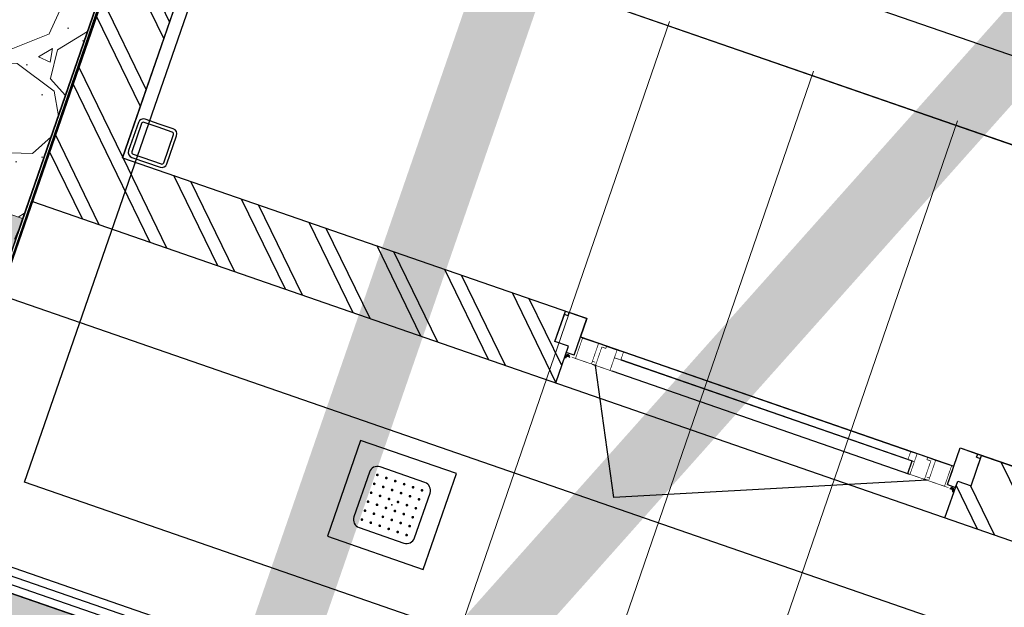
# Model space of a CAD drawing. Header units: metres. Extents: x 128615 to 129083, y 455669 to 456034.
# Tile 85 of 158: x 128797.03 to 128799.94, y 455851.57 to 455853.3. Entities that reach past the tile are written whole.
import ezdxf
from ezdxf.lldxf.tags import DXFTag

# ---------------------------------------------------------------- set-up
doc = ezdxf.new("R2010")
doc.units = ezdxf.units.M
doc.linetypes.add('DASHED', pattern=[19.049999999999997, 12.7, -6.35])
doc.linetypes.add('RI-AWZI_PROCESLEIDING', pattern=[18.450000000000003, 6, -1.8, 1.75, -1.8, 1.75, -1.8, 1.75, -1.8])
for name, color, linetype, lineweight in [('B-CO-BC-BETONVORM-G', 50, 'Continuous', 18), ('B-XX-RI-AWZI_PROCESLEIDING-G', 30, 'RI-AWZI_PROCESLEIDING', 18), ('B-XX-VH-BESTRATING-V', 1, 'Continuous', 18), ('B-XX-VH-BETONPLAAT-V', 1, 'Continuous', 18), ('B-XX-VH-VERHARDING-V', 1, 'Continuous', 18)]:
    doc.layers.add(name, color=color, linetype=linetype, lineweight=lineweight)
for name, color, linetype in [('B-XX-GR-KRUIDEN-G', 98, 'Continuous'), ('B-XX-KL-ELEKTRA-G_HDSR', 190, 'HDSR_Elektra'), ('B-XX-OG-BEBOUWING-G', 1, 'Continuous'), ('ZU_N_D_EB00--F-METSELWERK~-_-----', 7, 'Continuous')]:
    doc.layers.add(name, color=color, linetype=linetype)
doc.styles.get("Standard").update_dxf_attribs({"font": 'arial.ttf'})
tags = doc.linetypes.add('HDSR_Elektra', pattern='A,25,-2,["E",Standard,S=1.5,R=0,X=0,Y=-0.75],-4', length=31).pattern_tags.tags
tags[6] = DXFTag(74, 10)

# ---------------------------------------------------------------- blocks, each defined once
blk = doc.blocks.new('A$C4EE30D3E')
at = {"layer": 'ZU_N_D_EB00--F-METSELWERK~-_-----'}
h = blk.add_hatch(dxfattribs=at)
h.set_pattern_fill('10300013,O', color=256, scale=75000, angle=360)
h.set_pattern_definition([(135, (819.9998546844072, -7044.293678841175), (-106.0660171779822, -106.0660171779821), []), (135, (766.9673546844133, -7044.293678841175), (-106.0660171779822, -106.0660171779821), [])])
h.paths.add_polyline_path([(209.999854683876, -5839.293678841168), (139.9998546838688, -5839.293678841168), (139.9998546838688, -5619.293678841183), (-0.0001453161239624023, -5619.293678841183), (-0.0001453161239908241, -8469.293678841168), (1639.999854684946, -8469.293678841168), (1639.999854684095, -8354.29367884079), (1597.999854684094, -8354.29367884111), (1597.999854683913, -8259.293678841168), (209.999854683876, -8259.293678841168)])
h = blk.add_hatch(dxfattribs=at)
h.set_pattern_fill('10300013,O', color=256, scale=75000, angle=360)
h.set_pattern_definition([(135, (3624.999854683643, -7044.293678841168), (-106.0660171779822, -106.0660171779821), []), (135, (3571.967354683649, -7044.293678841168), (-106.0660171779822, -106.0660171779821), [])])
h.paths.add_polyline_path([(4389.999854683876, -5619.293678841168), (4269.999854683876, -5619.293678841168), (4269.999854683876, -5839.293678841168), (4179.999854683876, -5839.293678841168), (4179.999854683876, -8259.293678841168), (2901.999854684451, -8259.293678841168), (2901.999854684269, -8354.29367884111), (2859.999854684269, -8354.29367884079), (2859.999854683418, -8469.293678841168), (4389.999854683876, -8469.293678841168)])
for p, q in [((-0.0001453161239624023, -8469.293678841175), (-0.0001453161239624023, -5619.293678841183)), ((209.999854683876, -8259.293678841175), (209.999854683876, -5839.293678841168)), ((249.999854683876, -7111.640278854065), (4139.999854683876, -7111.640278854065)), ((-0.0001453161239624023, -7361.640278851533), (-0.0001453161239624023, -9511.295225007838)), ((249.9998547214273, -9261.295225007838), (249.9998546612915, -7361.640278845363)), ((4139.999854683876, -7361.640278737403), (249.9998546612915, -7361.640278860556)), ((209.999854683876, -8259.293678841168), (1664.999854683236, -8259.293678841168)), ((1597.999854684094, -8354.29367884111), (1597.999854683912, -8259.293678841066)), ((1609.999854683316, -8269.293678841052), (1597.999854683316, -8269.29367884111)), ((1597.999854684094, -8354.29367884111), (1597.999854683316, -8269.29367884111)), ((1664.999854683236, -8259.293678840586), (1609.999854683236, -8259.293678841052)), ((1609.999854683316, -8269.293678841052), (1609.999854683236, -8259.293678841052)), ((1664.999854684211, -8374.293678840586), (1664.999854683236, -8259.293678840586)), ((2834.999854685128, -8259.293678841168), (4179.999854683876, -8259.293678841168)), ((2834.999854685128, -8259.293678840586), (2889.999854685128, -8259.293678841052)), ((2834.999854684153, -8374.293678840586), (2834.999854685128, -8259.293678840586)), ((2889.999854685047, -8269.293678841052), (2889.999854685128, -8259.293678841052)), ((2889.999854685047, -8269.293678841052), (2901.999854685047, -8269.29367884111)), ((2901.999854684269, -8354.29367884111), (2901.999854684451, -8259.293678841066)), ((2901.999854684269, -8354.29367884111), (2901.999854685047, -8269.29367884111)), ((1664.999854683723, -8316.820662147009), (2834.99985468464, -8316.820662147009)), ((1724.097308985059, -8316.820662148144), (1736.36602673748, -8316.820662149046)), ((2775.902400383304, -8316.820662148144), (2763.633682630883, -8316.820662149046)), ((2834.999854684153, -8374.293678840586), (2834.999854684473, -8327.005339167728)), ((1639.999854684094, -8354.29367884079), (1597.999854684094, -8354.29367884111)), ((1639.999854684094, -8354.29367884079), (1597.999854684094, -8354.29367884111)), ((1639.999854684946, -8469.29367883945), (1639.999854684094, -8354.29367884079)), ((2700.018102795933, -8342.120140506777), (1799.981606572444, -8342.120140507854)), ((1799.981606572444, -8342.120140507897), (2713.473868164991, -8342.120140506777)), ((2713.473868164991, -8381.81513085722), (2713.473868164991, -8342.120140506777)), ((2859.999854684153, -8374.29367884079), (2859.999854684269, -8354.29367884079)), ((2859.999854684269, -8354.29367884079), (2901.999854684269, -8354.29367884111)), ((2859.999854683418, -8469.29367883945), (2859.999854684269, -8354.29367884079)), ((2859.999854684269, -8354.29367884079), (2901.999854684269, -8354.29367884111)), ((1664.999854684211, -8374.293678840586), (1639.999854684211, -8374.29367884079)), ((1724.097308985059, -8381.815130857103), (1736.36602673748, -8381.815130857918)), ((1914.089940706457, -8733.79666702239), (1734.551874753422, -8381.815130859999)), ((2720.018102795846, -8381.815130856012), (1786.525841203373, -8381.815130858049)), ((2773.611825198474, -8381.81513085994), (1914.089940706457, -8733.79666702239)), ((2775.902400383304, -8381.815130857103), (2763.633682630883, -8381.815130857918)), ((2834.999854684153, -8374.293678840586), (2859.999854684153, -8374.29367884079)), ((-0.0001453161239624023, -8469.293678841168), (4389.999854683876, -8469.293678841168)), ((4139.999854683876, -9261.295225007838), (249.9998547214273, -9261.295225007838)), ((-0.0001453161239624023, -9511.295225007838), (4389.999854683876, -9511.295225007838))]:
    blk.add_line(p, q, dxfattribs=at)
at = {"layer": 'ZU_N_D_EB00--F-METSELWERK~-_-----', "flags": 128}
blk.add_lwpolyline([(209.999854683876, -6469.868626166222), (209.999854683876, -8259.293678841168), (1664.999854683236, -8259.293678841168), (1664.999854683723, -8316.820662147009), (1671.780429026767, -8316.820662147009), (1671.780429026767, -8316.815130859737), (1721.780429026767, -8316.815130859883), (1741.780429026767, -8316.81513085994), (1741.780429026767, -8316.820662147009), (1746.948586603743, -8316.820662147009), (1746.948586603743, -8316.815130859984), (1779.981606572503, -8316.815130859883), (1799.981606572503, -8316.815130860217), (1799.981606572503, -8316.820662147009), (2700.018102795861, -8316.820662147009), (2700.018102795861, -8316.815130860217), (2720.018102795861, -8316.815130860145), (2753.05112276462, -8316.815130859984), (2753.05112276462, -8316.820662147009), (2758.219280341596, -8316.820662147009), (2758.219280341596, -8316.81513085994), (2778.219280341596, -8316.815130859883), (2828.219280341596, -8316.815130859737), (2828.219280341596, -8316.820662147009), (2834.99985468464, -8316.820662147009), (2834.999854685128, -8259.293678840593), (2889.999854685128, -8259.293678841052), (4179.999854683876, -8259.293678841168)], dxfattribs=at)
at = {"layer": 'ZU_N_D_EB00--F-METSELWERK~-_-----'}
for points in [[(4389.999854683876, -7361.640278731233), (-0.0001453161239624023, -7361.640278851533)], [(1684.999854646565, -11189.69113788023), (1684.999854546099, -9561.295225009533), (-50.00014524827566, -9561.295225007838), (-50.000145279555, -8547.269211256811)]]:
    blk.add_lwpolyline(points, dxfattribs=at)
at = {"layer": 'ZU_N_D_EB00--F-METSELWERK~-_-----', "flags": 128}
for points in [[(279.9998546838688, -8129.293678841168), (235.9998546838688, -8129.293678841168, 0.414213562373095), (219.9998546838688, -8145.293678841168), (219.9998546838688, -8233.293678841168, 0.414213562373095), (235.9998546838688, -8249.293678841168), (323.9998546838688, -8249.293678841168, 0.4142135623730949), (339.9998546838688, -8233.293678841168), (339.9998546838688, -8145.293678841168, 0.414213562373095), (323.9998546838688, -8129.293678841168)], [(279.9998546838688, -8139.293678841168), (235.9998546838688, -8139.293678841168, 0.4142135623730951), (229.9998546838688, -8145.293678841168), (229.9998546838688, -8233.293678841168, 0.4142135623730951), (235.9998546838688, -8239.293678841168), (323.9998546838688, -8239.293678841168, 0.4142135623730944), (329.9998546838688, -8233.293678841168), (329.9998546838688, -8145.293678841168, 0.4142135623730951), (323.9998546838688, -8139.293678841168)]]:
    blk.add_lwpolyline(points, format="xyb", close=True, dxfattribs=at)
at = {"layer": 'ZU_N_D_EB00--F-METSELWERK~-_-----', "const_width": 2}
for points in [[(1654.780429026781, -8381.815130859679), (1722.769210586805, -8381.81513085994), (1721.780429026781, -8381.815130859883), (1721.780429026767, -8316.815130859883), (1671.780429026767, -8316.815130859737), (1671.780429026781, -8381.815130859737), (1654.780429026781, -8381.815130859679)], [(1721.780429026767, -8316.815130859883), (1741.780429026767, -8316.81513085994)], [(1747.952211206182, -8324.219237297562), (1734.551874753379, -8324.219237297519), (1734.551874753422, -8381.815130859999), (1725.983715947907, -8381.81513085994)], [(1726.38788416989, -8381.81513085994), (1799.981606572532, -8381.815130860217), (1779.981606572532, -8381.815130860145), (1779.981606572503, -8316.815130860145)], [(1779.981606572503, -8316.815130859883), (1746.948586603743, -8316.815130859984), (1746.948586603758, -8324.219237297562)], [(1779.981606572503, -8316.815130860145), (1799.981606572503, -8316.815130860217), (1799.981606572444, -8342.120140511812), (1779.981606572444, -8342.120140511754)], [(2773.611825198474, -8381.81513085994), (2700.018102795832, -8381.815130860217), (2720.018102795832, -8381.815130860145), (2720.018102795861, -8316.815130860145)], [(2720.018102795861, -8316.815130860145), (2700.018102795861, -8316.815130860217), (2700.018102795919, -8342.120140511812), (2720.018102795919, -8342.120140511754)], [(2720.018102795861, -8316.815130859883), (2753.05112276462, -8316.815130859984), (2753.051122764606, -8324.219237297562)], [(2752.047498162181, -8324.219237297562), (2765.447834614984, -8324.219237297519), (2765.447834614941, -8381.815130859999), (2774.015993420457, -8381.81513085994)], [(2778.219280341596, -8316.815130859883), (2758.219280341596, -8316.81513085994)], [(2845.219280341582, -8381.815130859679), (2777.230498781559, -8381.81513085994), (2778.219280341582, -8381.815130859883), (2778.219280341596, -8316.815130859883), (2828.219280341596, -8316.815130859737), (2828.219280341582, -8381.815130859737), (2845.219280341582, -8381.815130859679)], [(1721.780429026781, -8373.231417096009), (1730.739068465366, -8373.231417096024), (1729.138503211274, -8373.231417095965)], [(2778.219280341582, -8373.231417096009), (2769.260640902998, -8373.231417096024), (2770.861206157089, -8373.231417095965)]]:
    blk.add_lwpolyline(points, dxfattribs=at)
at = {"layer": 'ZU_N_D_EB00--F-METSELWERK~-_-----'}
blk.add_lwpolyline([(1149.999854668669, -8819.293678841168), (1149.999854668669, -9119.293678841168), (1449.999854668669, -9119.293678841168), (1449.999854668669, -8819.293678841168)], close=True, dxfattribs=at)
blk.add_lwpolyline([(1204.999854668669, -8899.293678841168), (1204.999854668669, -9039.293678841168, 0.414213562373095), (1229.999854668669, -9064.293678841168), (1369.999854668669, -9064.293678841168, 0.414213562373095), (1394.999854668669, -9039.293678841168), (1394.999854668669, -8899.293678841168, 0.414213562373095), (1369.999854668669, -8874.293678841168), (1229.999854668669, -8874.293678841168, 0.414213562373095)], format="xyb", close=True, dxfattribs=at)
at = {"layer": 'ZU_N_D_EB00--F-METSELWERK~-_-----', "const_width": 4, "flags": 128}
for points in [[(1229.999854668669, -8897.293678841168, 1), (1229.999854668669, -8901.293678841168, 1)], [(1257.999854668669, -8897.293678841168, 1), (1257.999854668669, -8901.293678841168, 1)], [(1285.999854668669, -8897.293678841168, 1), (1285.999854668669, -8901.293678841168, 1)], [(1313.999854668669, -8897.293678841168, 1), (1313.999854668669, -8901.293678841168, 1)], [(1341.999854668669, -8897.293678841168, 1), (1341.999854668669, -8901.293678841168, 1)], [(1369.999854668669, -8897.293678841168, 1), (1369.999854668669, -8901.293678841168, 1)], [(1229.999854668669, -8925.293678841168, 1), (1229.999854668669, -8929.293678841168, 1)], [(1229.999854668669, -8953.293678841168, 1), (1229.999854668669, -8957.293678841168, 1)], [(1257.999854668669, -8925.293678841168, 1), (1257.999854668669, -8929.293678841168, 1)], [(1257.999854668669, -8953.293678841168, 1), (1257.999854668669, -8957.293678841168, 1)], [(1285.999854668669, -8925.293678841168, 1), (1285.999854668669, -8929.293678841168, 1)], [(1285.999854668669, -8953.293678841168, 1), (1285.999854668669, -8957.293678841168, 1)], [(1313.999854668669, -8925.293678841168, 1), (1313.999854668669, -8929.293678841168, 1)], [(1313.999854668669, -8953.293678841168, 1), (1313.999854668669, -8957.293678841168, 1)], [(1341.999854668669, -8925.293678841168, 1), (1341.999854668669, -8929.293678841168, 1)], [(1341.999854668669, -8953.293678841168, 1), (1341.999854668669, -8957.293678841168, 1)], [(1369.999854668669, -8925.293678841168, 1), (1369.999854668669, -8929.293678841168, 1)], [(1369.999854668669, -8953.293678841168, 1), (1369.999854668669, -8957.293678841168, 1)], [(1229.999854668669, -8981.293678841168, 1), (1229.999854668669, -8985.293678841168, 1)], [(1257.999854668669, -8981.293678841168, 1), (1257.999854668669, -8985.293678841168, 1)], [(1285.999854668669, -8981.293678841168, 1), (1285.999854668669, -8985.293678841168, 1)], [(1313.999854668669, -8981.293678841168, 1), (1313.999854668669, -8985.293678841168, 1)], [(1341.999854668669, -8981.293678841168, 1), (1341.999854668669, -8985.293678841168, 1)], [(1369.999854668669, -8981.293678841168, 1), (1369.999854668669, -8985.293678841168, 1)], [(1229.999854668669, -9009.293678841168, 1), (1229.999854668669, -9013.293678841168, 1)], [(1257.999854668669, -9009.293678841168, 1), (1257.999854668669, -9013.293678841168, 1)], [(1285.999854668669, -9009.293678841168, 1), (1285.999854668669, -9013.293678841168, 1)], [(1313.999854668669, -9009.293678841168, 1), (1313.999854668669, -9013.293678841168, 1)], [(1341.999854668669, -9009.293678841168, 1), (1341.999854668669, -9013.293678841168, 1)], [(1369.999854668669, -9009.293678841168, 1), (1369.999854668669, -9013.293678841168, 1)], [(1229.999854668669, -9037.293678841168, 1), (1229.999854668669, -9041.293678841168, 1)], [(1257.999854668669, -9037.293678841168, 1), (1257.999854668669, -9041.293678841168, 1)], [(1285.999854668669, -9037.293678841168, 1), (1285.999854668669, -9041.293678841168, 1)], [(1313.999854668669, -9037.293678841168, 1), (1313.999854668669, -9041.293678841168, 1)], [(1341.999854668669, -9037.293678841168, 1), (1341.999854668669, -9041.293678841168, 1)], [(1369.999854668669, -9037.293678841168, 1), (1369.999854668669, -9041.293678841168, 1)]]:
    blk.add_lwpolyline(points, format="xyb", close=True, dxfattribs=at)
at = {"layer": 'ZU_N_D_EB00--F-METSELWERK~-_-----'}
for centre, start, end in [((1648.016003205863, -8386.074334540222), 56.21020881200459, 179.4276088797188), ((1649.201181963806, -8388.320429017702), 56.21020881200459, 179.4276088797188), ((1650.386360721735, -8390.56652349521), 56.21020881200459, 179.4276088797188), ((2849.613348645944, -8390.566523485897), 0.57239112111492, 123.7897911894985), ((2850.798527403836, -8388.320429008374), 0.57239112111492, 123.7897911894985), ((2851.983706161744, -8386.074334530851), 0.57239112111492, 123.7897911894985)]:
    blk.add_arc(centre, 7.552685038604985, start, end, dxfattribs=at)
blk.add_point((1299.999854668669, -8969.293678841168), dxfattribs=at)

msp = doc.modelspace()

# ---------------------------------------------------------------- hatches: boundary and pattern name
at = {"layer": 'B-XX-GR-KRUIDEN-G'}
h = msp.add_hatch(dxfattribs=at)
h.set_pattern_fill('SWAMP', color=256, scale=0.2, angle=-116.5632943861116, style=0)
h.set_pattern_definition([(340.9065815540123, (128738.9979208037, 455858.1422880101), (3.839350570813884, 3.326515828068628), [0.6349999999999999, -4.444999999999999]), (70.90658155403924, (128739.2979540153, 455858.0384307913), (-0.9611808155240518, 4.988231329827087), [0.3174999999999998, -8.481319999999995]), (70.90658155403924, (128739.3729632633, 455858.0124661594), (-0.9611808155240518, 4.988231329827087), [0.2539999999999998, -8.544819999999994]), (70.90658155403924, (128739.2229447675, 455858.0643954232), (-0.9611808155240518, 4.988231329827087), [0.2539999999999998, -8.544819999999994]), (40.90658155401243, (128739.4479706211, 455857.9865021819), (-0.9611719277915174, 4.988233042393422), [0.2032, -4.876799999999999]), (100.9065815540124, (128739.1479374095, 455858.0903594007), (-4.8005224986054, 1.661717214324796), [0.2032, -4.8768])])
edge = h.paths.add_edge_path()
edge.add_line((128948.4118116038, 455833.4579504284), (128948.6455033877, 455826.0782791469))
edge.add_line((128948.6455033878, 455826.0782791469), (128943.9095911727, 455812.3966981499))
edge.add_line((128943.9095911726, 455812.3966981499), (128941.3888850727, 455813.2785094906))
edge.add_line((128941.3888850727, 455813.2785094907), (128942.1339618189, 455815.4309623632))
edge.add_arc((128932.745274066, 455818.888458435), 10.00508554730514, -20.21683048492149, 71.17534409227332)
edge.add_line((128935.9736453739, 455828.358376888), (128892.1860483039, 455843.579290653))
edge.add_arc((128893.6952972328, 455847.9211051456), 4.596649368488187, -157.04283936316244, -109.16785423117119, ccw=False)
edge.add_arc((128894.4307678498, 455848.232645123), 5.395382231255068, 162.5112662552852, 202.9571606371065, ccw=False)
edge.add_line((128889.2847814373, 455849.8540560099), (128901.8557516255, 455885.6735668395))
edge.add_line((128901.8557516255, 455885.6735668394), (128887.2242848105, 455890.7225570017))
edge.add_line((128887.2242848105, 455890.7225570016), (128887.1817624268, 455890.5997140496))
edge.add_line((128887.1817624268, 455890.5997140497), (128874.5146120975, 455895.1035688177))
edge.add_line((128874.5146120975, 455895.1035688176), (128873.5283828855, 455892.2544503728))
edge.add_arc((128867.280722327, 455871.995513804), 21.20041917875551, 72.86074229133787, 176.4358647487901)
edge.add_line((128846.121308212, 455873.313454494), (128835.0103701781, 455877.1887525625))
edge.add_arc((128817.5916042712, 455889.2204382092), 21.17014088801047, -34.63404912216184, -24.22743715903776)
edge.add_line((128836.8971577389, 455880.5330640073), (128837.0847450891, 455880.5150973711))
edge.add_line((128837.0847450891, 455880.5150973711), (128838.2442237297, 455883.7950644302))
edge.add_line((128838.2442237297, 455883.7950644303), (128838.0851409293, 455883.9110295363))
edge.add_arc((128817.5916042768, 455889.2204382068), 21.17014088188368, -14.52468191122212, 21.05836036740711)
edge.add_line((128837.3478955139, 455896.8272655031), (128838.4437976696, 455897.45125095))
edge.add_line((128838.4437976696, 455897.45125095), (128836.9196742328, 455900.519436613))
edge.add_line((128836.9196742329, 455900.519436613), (128835.8290882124, 455899.9707426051))
edge.add_arc((128817.5916042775, 455889.2204382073), 21.17014088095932, 30.51773535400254, 65.7725628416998)
edge.add_line((128826.2789784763, 455908.5259916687), (128826.2969451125, 455908.713579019))
edge.add_line((128826.2969451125, 455908.7135790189), (128823.0169780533, 455909.8730576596))
edge.add_line((128823.0169780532, 455909.8730576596), (128822.9010129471, 455909.7139748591))
edge.add_arc((128817.591604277, 455889.2204382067), 21.17014088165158, 75.47531808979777, 155.5873596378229)
edge.add_line((128798.3142327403, 455897.9701702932), (128798.1176121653, 455897.9799474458))
edge.add_line((128798.1176121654, 455897.9799474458), (128797.7211869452, 455896.8585281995))
edge.add_line((128797.7211869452, 455896.8585281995), (128793.8072384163, 455898.2133509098))
edge.add_arc((128775.6531717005, 455909.0573338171), 21.14620778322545, -30.85117203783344, -24.45064201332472)
edge.add_line((128794.9029489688, 455900.3047239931), (128795.4902118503, 455900.2458409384))
edge.add_line((128795.4902118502, 455900.2458409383), (128796.7020683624, 455903.7467742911))
edge.add_line((128796.7020683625, 455903.746774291), (128796.1976420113, 455904.0486570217))
edge.add_arc((128775.6531716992, 455909.057333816), 21.14620778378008, -13.70124981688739, 21.18853243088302)
edge.add_line((128795.3698146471, 455916.7003760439), (128797.9082227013, 455917.9559061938))
edge.add_line((128797.9082227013, 455917.9559061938), (128796.4067381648, 455921.1222890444))
edge.add_line((128796.4067381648, 455921.1222890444), (128793.8362756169, 455919.8525566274))
edge.add_arc((128775.6531717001, 455909.0573338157), 21.1462077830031, 30.69740409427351, 65.54935799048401)
edge.add_line((128784.4057815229, 455928.3071110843), (128784.4646645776, 455928.8943739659))
edge.add_line((128784.4646645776, 455928.8943739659), (128780.9637312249, 455930.1062304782))
edge.add_line((128780.9637312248, 455930.1062304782), (128780.6618484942, 455929.6018041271))
edge.add_arc((128775.6531717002, 455909.0573338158), 21.14620778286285, 76.298750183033, 155.5095457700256)
edge.add_line((128756.4094808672, 455917.8233173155), (128755.8262168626, 455917.8979581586))
edge.add_line((128755.8262168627, 455917.8979581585), (128754.6142224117, 455914.3971073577))
edge.add_line((128754.6142224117, 455914.3971073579), (128755.1121866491, 455914.0802848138))
edge.add_arc((128775.6531716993, 455909.057333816), 21.1462077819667, 166.2589379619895, 191.7043835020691)
edge.add_line((128754.9466508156, 455904.7675673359), (128751.1985842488, 455903.6584638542))
edge.add_line((128751.1985842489, 455903.6584638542), (128751.1173775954, 455903.9197317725))
edge.add_line((128751.1173775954, 455903.9197317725), (128741.4969709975, 455907.2999279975))
edge.add_line((128741.4969709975, 455907.2999279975), (128757.0495062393, 455938.2990116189))
edge.add_line((128757.0495062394, 455938.2990116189), (128795.963293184, 455925.5684809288))
edge.add_line((128795.963293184, 455925.5684809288), (128808.0815679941, 455921.3936663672))
edge.add_line((128808.0815679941, 455921.3936663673), (128811.5859768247, 455919.9881814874))
edge.add_line((128811.5859768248, 455919.9881814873), (128842.9440111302, 455909.6012506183))
edge.add_line((128842.9440111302, 455909.6012506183), (128874.3253125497, 455899.2845629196))
edge.add_line((128874.3253125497, 455899.2845629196), (128897.3942134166, 455890.0887698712))
edge.add_line((128897.3942134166, 455890.0887698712), (128932.249899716, 455875.2515896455))
edge.add_line((128932.249899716, 455875.2515896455), (128958.9784740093, 455863.874893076))
edge.add_line((128958.9784740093, 455863.8748930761), (128948.4118116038, 455833.4579504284))
h.paths.add_polyline_path([(128845.694092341, 455904.4570519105), (128848.0856081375, 455905.5477301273), (128849.2310223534, 455903.2376735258), (128848.6444501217, 455901.5319182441), (128846.8291906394, 455902.1678003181)], flags=16)
at = {"layer": 'B-XX-VH-BESTRATING-V'}
h = msp.add_hatch(dxfattribs=at)
h.set_pattern_fill('AR-B88', color=256, scale=0.001999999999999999, angle=-116.5632943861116, style=0)
h.set_pattern_definition([(340.9065815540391, (222427.1499990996, -244828.0170875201), (0.1329372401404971, 0.384042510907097), []), (70.90658155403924, (222427.1499990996, -244828.0170875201), (-0.05908401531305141, 0.4505111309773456), [0.4063999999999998, -0.4063999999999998])])
h.paths.add_polyline_path([(128802.6831891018, 455871.9683862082), (128802.3461751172, 455873.6753526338), (128799.7344619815, 455873.2101704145), (128799.9911473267, 455871.4906072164)], flags=17)
h.paths.add_polyline_path([(128809.7716455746, 455870.5194527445, -0.3830161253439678), (128798.1585253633, 455894.985336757), (128798.0410408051, 455895.0629989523), (128798.7426580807, 455897.047754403), (128798.8906188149, 455897.0403969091, -0.3816233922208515), (128823.2619809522, 455908.681307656), (128823.3492469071, 455908.8010204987), (128824.2202072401, 455908.4931332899), (128824.5146119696, 455909.3436393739), (128823.0169780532, 455909.8730576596), (128822.9010129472, 455909.7139748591, 0.3645239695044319), (128798.3142327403, 455897.9701702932), (128798.1176121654, 455897.9799474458), (128797.7211869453, 455896.8585281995), (128797.6878571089, 455896.7642437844), (128793.7546200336, 455898.1257432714, 0.02914402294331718), (128794.9029489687, 455900.3047239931), (128795.4902118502, 455900.2458409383), (128796.7020683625, 455903.746774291), (128796.1976420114, 455904.0486570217, 0.1534224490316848), (128795.3698146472, 455916.7003760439), (128797.9082227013, 455917.9559061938), (128796.4067381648, 455921.1222890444), (128793.836275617, 455919.8525566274, 0.153253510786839), (128784.4057815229, 455928.3071110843), (128784.4646645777, 455928.8943739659), (128780.9637312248, 455930.1062304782), (128780.6618484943, 455929.6018041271, 0.3600753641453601), (128756.4094808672, 455917.8233173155), (128755.8262168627, 455917.8979581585), (128754.6142224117, 455914.3971073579), (128755.1121866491, 455914.0802848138, 0.1126862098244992), (128754.9672368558, 455904.6693726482), (128751.228268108, 455903.5629613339), (128751.4681974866, 455902.791031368), (128753.7546102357, 455903.4609714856), (128754.4147722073, 455901.0245720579), (128752.1405026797, 455900.3908550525), (128752.3841142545, 455899.5286384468), (128756.2328856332, 455900.6898615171), (128756.2729437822, 455900.5974951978, 0.1850112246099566), (128766.8871882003, 455889.8136429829), (128766.8125473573, 455889.2303789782), (128768.6815525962, 455888.5834183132), (128768.0780292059, 455886.8559226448), (128758.9954711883, 455890.0228108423), (128750.6369597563, 455892.9361511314), (128750.9249881, 455893.8376432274), (128746.1363612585, 455895.4945688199), (128745.0365227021, 455892.3228495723, 0.145715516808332), (128741.8477927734, 455889.9544302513, -0.3237883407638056), (128749.4031400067, 455892.2733416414), (128767.1030434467, 455886.1714937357), (128768.6009545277, 455885.6525632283), (128768.9522127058, 455886.6663736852), (128771.9254436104, 455885.6870242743), (128771.6102218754, 455884.6115276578), (128780.1756717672, 455881.6469653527), (128791.5501526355, 455877.7101819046, -0.1901935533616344), (128799.0036448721, 455871.3153469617), (128799.9911473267, 455871.4906072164), (128799.7344619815, 455873.2101704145), (128802.3461751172, 455873.6753526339), (128802.6831891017, 455871.9683862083), (128803.3650649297, 455872.0894043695), (128804.9044082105, 455870.3143797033), (128805.6418993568, 455866.7162066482), (128804.8351694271, 455864.5433848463), (128800.4828560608, 455863.6959360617), (128800.1636573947, 455861.953330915), (128804.3746034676, 455860.4957017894), (128801.189211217, 455851.2934192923), (128801.8191947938, 455851.0775833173), (128806.9899085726, 455866.0979061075), (128809.2715134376, 455865.3078385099), (128809.5798165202, 455866.1984955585), (128807.4969410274, 455866.9266101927), (128806.7155608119, 455871.0576591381, 0.02837327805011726), (128808.8418721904, 455869.94306667), (128808.8320950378, 455869.7464460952), (128810.5925307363, 455869.1241265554), (128810.8869354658, 455869.9746326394), (128809.7642880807, 455870.3714920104)])
h.paths.add_polyline_path([(128802.1708073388, 455874.7161668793), (128798.1990629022, 455874.016585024, -0.00197751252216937), (128798.2689034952, 455873.9273473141), (128802.2531375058, 455874.6291290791, -0.001414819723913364)], flags=0)
h.paths.add_polyline_path([(128799.2250375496, 455875.0005329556, -1), (128799.9806637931, 455874.7389711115, -1)], flags=0)
h.paths.add_polyline_path([(128795.5535477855, 455877.1010864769), (128794.9865558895, 455877.2973520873), (128795.1828215, 455877.8643439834), (128795.7498133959, 455877.6680783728)], flags=0)
h.paths.add_polyline_path([(128795.0846886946, 455877.5808480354, -1), (128795.6516805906, 455877.3845824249, -1)], flags=0)
h.paths.add_polyline_path([(128789.8363600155, 455884.0321790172, -1), (128789.9308586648, 455883.9994680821, -1)], flags=0)
h.paths.add_polyline_path([(128789.5422703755, 455884.3809320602, -1), (128789.7312676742, 455884.3155101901, -1)], flags=0)
h.paths.add_polyline_path([(128789.7062138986, 455884.7031730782, -1), (128789.8007125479, 455884.6704621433, -1)], flags=0)
h.paths.add_polyline_path([(128789.1901890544, 455884.2549662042, -1), (128789.2846877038, 455884.2222552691, -1)], flags=0)
h.paths.add_polyline_path([(128781.9076581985, 455884.7022655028), (128781.5157294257, 455884.1839190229), (128780.9016399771, 455884.3964875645), (128780.9140405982, 455885.0462086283), (128781.5357940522, 455885.2351897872)], flags=16)
h.paths.add_polyline_path([(128770.2230062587, 455889.5529180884), (128769.9358075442, 455889.1015149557), (128767.7981038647, 455889.8415879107), (128767.8655687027, 455890.3687766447, -0.3785461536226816), (128756.1487559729, 455914.4874992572), (128755.6973528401, 455914.7746979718), (128756.4374257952, 455916.9124016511), (128756.9646145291, 455916.8449368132, -0.3786081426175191), (128781.0875670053, 455928.5605714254), (128781.3605012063, 455929.0166266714), (128783.4982048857, 455928.2765537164), (128783.4448275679, 455927.7442016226, -0.1719370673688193), (128793.4723990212, 455918.6689969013), (128795.985380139, 455919.910335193), (128796.7157271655, 455918.3701539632), (128794.2182550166, 455917.1348712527, -0.1722066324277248), (128795.1564093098, 455903.6229385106), (128795.6124645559, 455903.3500043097), (128794.8723916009, 455901.2123006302), (128794.340039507, 455901.265677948, -0.3784841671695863)], flags=16)
h.paths.add_polyline_path([(128772.6322610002, 455885.201210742), (128772.0652691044, 455885.3974763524), (128772.2615347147, 455885.9644682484), (128772.8285266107, 455885.768202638)], flags=16)
h.paths.add_polyline_path([(128772.1634019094, 455885.6809723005, -1), (128772.7303938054, 455885.48470669, -1)], flags=0)
h.paths.add_polyline_path([(128746.8429795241, 455893.7547216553), (128746.2759876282, 455893.9509872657), (128746.4722532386, 455894.5179791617), (128747.0392451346, 455894.3217135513)], flags=16)
h.paths.add_polyline_path([(128746.3741204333, 455894.2344832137, -1), (128746.9411123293, 455894.0382176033, -1)], flags=0)
h.paths.add_polyline_path([(128786.8876797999, 455882.5506637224), (128788.2286606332, 455882.0864799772), (128788.4249262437, 455882.6534718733), (128787.0839454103, 455883.1176556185)], flags=8)
h.paths.add_polyline_path([(128787.8560286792, 455886.7387165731), (128789.8270005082, 455886.0564599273), (128790.0232661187, 455886.6234518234), (128788.0522942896, 455887.3057084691)], flags=8)
h.paths.add_polyline_path([(128780.9670642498, 455884.5893507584), (128781.6393546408, 455884.3566358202), (128781.8159936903, 455884.8669285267), (128781.1437032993, 455885.0996434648)], flags=8)
h.paths.add_polyline_path([(128790.3023911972, 455883.5528374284), (128790.9593818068, 455883.3254185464), (128791.1556474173, 455883.8924104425), (128790.4986568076, 455884.1198293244)], flags=8)
edge = h.paths.add_edge_path(flags=16)
edge.add_arc((128786.9524666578, 455865.1426516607), 14.3259422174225, 37.8213863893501, 70.95297360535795)
edge.add_line((128791.6276532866, 455878.6842634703), (128773.0238165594, 455885.1535321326))
edge.add_line((128773.0238165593, 455885.1535321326), (128773.3153738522, 455886.0005636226))
edge.add_line((128773.3153738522, 455886.0005636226), (128769.6490773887, 455887.2857430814))
edge.add_line((128769.6490773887, 455887.2857430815), (128769.9427154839, 455888.1467148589))
edge.add_line((128769.9427154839, 455888.1467148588), (128770.3133981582, 455888.0183845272))
edge.add_line((128770.3133981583, 455888.0183845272), (128770.6302207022, 455888.5163487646))
edge.add_arc((128775.6531717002, 455909.0573338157), 21.14620778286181, -103.7410620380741, -33.63390409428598)
edge.add_line((128793.2593696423, 455897.3447808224), (128797.3878885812, 455895.9156840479))
edge.add_line((128797.3878885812, 455895.915684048), (128796.9581335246, 455894.6999803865))
edge.add_line((128796.9581335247, 455894.6999803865), (128797.1153368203, 455894.5960624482))
edge.add_arc((128817.5916042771, 455889.2204382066), 21.17014088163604, 165.2901148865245, 223.5699829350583)
edge.add_line((128802.2531375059, 455874.6291290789), (128798.2689034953, 455873.927347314))
h = msp.add_hatch(dxfattribs=at)
h.set_pattern_fill('BRICK', color=256, scale=0.03307086, angle=-116.5097316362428)
h.set_pattern_definition([(340.9065815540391, (128781.00315288, 455850.7668853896), (0.0686929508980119, 0.1984471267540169), []), (70.90658155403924, (128781.00315288, 455850.7668853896), (-0.3968942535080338, 0.1373859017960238), [0.2099999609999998, -0.2099999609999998]), (70.90658155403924, (128781.2016000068, 455850.6981924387), (-0.3968942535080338, 0.1373859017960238), [-0.2099999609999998, 0.2099999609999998])])
edge = h.paths.add_edge_path()
edge.add_line((128831.6126664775, 455838.8346340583), (128839.0652869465, 455860.4902585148))
edge.add_line((128839.0652869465, 455860.4902585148), (128836.3034510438, 455861.4412710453))
edge.add_line((128836.3034510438, 455861.4412710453), (128833.541615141, 455862.3922835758))
edge.add_arc((128834.2946828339, 455864.407557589), 2.151381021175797, 165.7586443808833, 249.5102871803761, ccw=False)
edge.add_line((128832.2094179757, 455864.936812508), (128832.7229766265, 455866.3634640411))
edge.add_line((128832.7229766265, 455866.3634640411), (128829.5305935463, 455867.4960062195))
edge.add_line((128829.5305935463, 455867.4960062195), (128825.7790093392, 455865.6897798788))
edge.add_line((128825.7790093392, 455865.6897798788), (128824.1892600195, 455861.2288345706))
edge.add_line((128824.1892600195, 455861.2288345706), (128829.3480097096, 455859.4118744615))
edge.add_arc((128828.6821113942, 455857.5376763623), 1.98897940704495, -20.160679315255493, 70.43999003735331, ccw=False)
edge.add_line((128830.5492255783, 455856.8521665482), (128825.085613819, 455841.0700632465))
edge.add_arc((128820.6003911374, 455842.5189337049), 4.713432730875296, 246.4303146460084, 342.09788309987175, ccw=False)
edge.add_line((128818.7156584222, 455838.1987218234), (128794.9887339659, 455846.4591081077))
edge.add_line((128794.9887339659, 455846.4591081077), (128740.4443933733, 455865.3829613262))
edge.add_arc((128742.7378552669, 455872.1050294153), 7.102546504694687, 156.7495911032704, 251.16118143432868, ccw=False)
edge.add_line((128736.2121179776, 455874.9087625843), (128740.8492055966, 455888.4475361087))
edge.add_arc((128747.4193090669, 455885.7839878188), 7.08948158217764, 110.50432189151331, 157.9321541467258, ccw=False)
edge.add_line((128744.936019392, 455892.4243207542), (128746.0560372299, 455895.6599412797))
edge.add_line((128746.0560372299, 455895.6599412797), (128750.9663574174, 455893.9602221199))
edge.add_line((128750.9663574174, 455893.9602221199), (128752.5278960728, 455898.5416274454))
edge.add_line((128752.5278960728, 455898.5416274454), (128752.0152830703, 455900.3559231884))
edge.add_line((128752.0152830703, 455900.3559231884), (128751.9765845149, 455900.3451798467))
edge.add_line((128751.9765845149, 455900.3451798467), (128751.0126086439, 455903.818817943))
edge.add_line((128751.0126086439, 455903.818817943), (128743.3040688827, 455906.5354959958))
edge.add_line((128743.3040688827, 455906.5354959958), (128719.892912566, 455838.9029857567))
edge.add_line((128719.892912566, 455838.9029857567), (128720.2712589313, 455838.7734198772))
edge.add_line((128720.2712589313, 455838.7734198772), (128743.5504862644, 455906.0245387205))
edge.add_line((128743.5504862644, 455906.0245387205), (128750.6829467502, 455903.5108851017))
edge.add_line((128750.6829467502, 455903.5108851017), (128752.1090925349, 455898.5527556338))
edge.add_line((128752.1090925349, 455898.5527556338), (128750.717407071, 455894.4696833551))
edge.add_line((128750.717407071, 455894.4696833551), (128745.8088863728, 455896.1687796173))
edge.add_line((128745.8088863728, 455896.1687796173), (128744.6185725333, 455892.7300809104))
edge.add_arc((128747.419309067, 455885.7839878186), 7.489481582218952, 111.9598016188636, 158.0177529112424)
edge.add_line((128740.4743136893, 455888.5874452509), (128735.6521931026, 455874.5084362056))
edge.add_arc((128742.711383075, 455872.0759849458), 7.466524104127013, 160.9871051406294, 251.273710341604)
edge.add_line((128740.3142736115, 455865.0047157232), (128794.856583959, 455846.0815660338))
edge.add_line((128794.856583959, 455846.0815660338), (128818.5714073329, 455837.8252763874))
edge.add_arc((128820.6003911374, 455842.5189337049), 5.113432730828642, 246.6220382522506, 342.0506229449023)
edge.add_line((128825.4649488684, 455840.9430934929), (128830.9260443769, 455856.717928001))
edge.add_arc((128828.6821113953, 455857.5376763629), 2.388979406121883, 339.9318582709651, 430.4537588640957)
edge.add_line((128829.4813863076, 455859.7889831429), (128824.7008226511, 455861.4727425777))
edge.add_line((128824.7008226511, 455861.4727425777), (128826.1020253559, 455865.4046131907))
edge.add_line((128826.1020253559, 455865.4046131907), (128829.4604913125, 455867.0964502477))
edge.add_line((128829.4604913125, 455867.0964502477), (128832.2105117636, 455866.120842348))
edge.add_line((128832.2105117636, 455866.120842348), (128831.8267665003, 455865.0548087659))
edge.add_arc((128834.2946828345, 455864.4075575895), 2.551381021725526, 165.3042260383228, 249.6319906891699)
edge.add_line((128833.4066780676, 455862.0156979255), (128838.5569163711, 455860.2422612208))
edge.add_line((128838.5569163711, 455860.2422612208), (128831.2322111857, 455838.9583295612))
edge.add_arc((128836.4510621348, 455837.3560573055), 5.459274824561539, 162.9326608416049, 251.688394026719)
edge.add_line((128834.7358411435, 455832.1732300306), (128868.2102711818, 455820.5590485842))
edge.add_arc((128870.243457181, 455825.3755239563), 5.22802833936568, 247.1138597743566, 340.4610631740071)
edge.add_line((128875.1704265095, 455823.6270235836), (128882.5907182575, 455844.7795449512))
edge.add_arc((128880.2053561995, 455845.6949556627), 2.55498119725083, 339.0051081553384, 400.5811834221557)
edge.add_line((128882.1458260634, 455847.357034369), (128879.1820600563, 455850.9862143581))
edge.add_line((128879.1820600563, 455850.9862143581), (128886.2461834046, 455856.9579368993))
edge.add_arc((128882.7728296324, 455860.6776088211), 5.089218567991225, 313.038728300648, 342.0620473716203)
edge.add_line((128887.6146643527, 455859.110196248), (128893.0181774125, 455874.5159597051))
edge.add_arc((128882.8722026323, 455877.7590635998), 10.65169127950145, 342.2738127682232, 419.290512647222)
edge.add_line((128888.3118646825, 455886.917043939), (128886.2148499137, 455887.872679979))
edge.add_line((128886.2148499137, 455887.872679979), (128886.1094443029, 455887.4783866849))
edge.add_line((128886.1094443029, 455887.4783866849), (128888.1745737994, 455886.5274173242))
edge.add_arc((128882.8857705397, 455877.7600346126), 10.23906438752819, -17.723255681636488, 58.900096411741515, ccw=False)
edge.add_line((128892.6388684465, 455874.6430616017), (128887.2355901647, 455859.2379771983))
edge.add_arc((128882.7728296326, 455860.677608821), 4.689218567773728, 313.1287842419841, 342.12093767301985, ccw=False)
edge.add_line((128885.978569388, 455857.2553283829), (128883.1729931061, 455854.8264816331))
edge.add_line((128883.1729931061, 455854.8264816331), (128878.5836409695, 455851.0866857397))
edge.add_line((128878.5836409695, 455851.0866857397), (128881.839104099, 455847.1002356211))
edge.add_arc((128880.2053561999, 455845.6949556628), 2.15498119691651, -21.143024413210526, 40.70070699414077, ccw=False)
edge.add_line((128882.2152704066, 455844.9176598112), (128877.8010034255, 455832.3322089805))
edge.add_line((128877.8010034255, 455832.3322089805), (128874.7932273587, 455823.7601450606))
edge.add_arc((128870.243457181, 455825.3755239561), 4.828028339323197, 246.96541338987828, 340.45278373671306, ccw=False)
edge.add_line((128868.354313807, 455820.9324400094), (128834.8638834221, 455832.552191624))
edge.add_arc((128836.4510621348, 455837.3560573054), 5.059274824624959, 163.0072479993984, 251.7166439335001, ccw=False)
h = msp.add_hatch(dxfattribs=at)
h.set_pattern_fill('10305012', color=256, scale=100, angle=-116.5097316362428)
h.set_pattern_definition([(323.6486430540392, (128779.0440668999, 455853.1759035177), (0.4149145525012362, 0.3735243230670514), [0.1363599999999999, -0.5459699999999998]), (358.1645200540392, (128778.6043455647, 455853.4995239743), (0.4149070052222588, 0.3735323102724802), [0.13636, -0.82859]), (41.99538075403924, (128778.7406365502, 455853.4951619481), (-0.5495267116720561, 0.4044379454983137), [0.11156, -0.4467]), (99.81778235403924, (128778.9575695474, 455852.7912039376), (-0.4149138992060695, -0.3735295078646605), [0.11156, -0.6779499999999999]), (143.6486430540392, (128778.8045242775, 455853.6797272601), (-0.4149145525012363, -0.3735243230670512), [0.13636, -0.54597]), (178.1645200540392, (128778.6946997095, 455853.7605481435), (-0.4149070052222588, -0.3735323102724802), [0.13636, -0.82859]), (221.9953807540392, (128778.5584476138, 455853.7649919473), (0.5495267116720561, -0.4044379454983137), [0.11156, -0.4467]), (279.8177823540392, (128778.8904135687, 455854.0638013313), (0.4149138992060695, 0.3735295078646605), [0.1115599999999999, -0.6779499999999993]), (323.6486430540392, (128778.0294626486, 455854.2799156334), (-0.1346241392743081, 0.7779594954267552), [0.1217, -0.5606099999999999]), (21.75843075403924, (128776.8827559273, 455853.0871879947), (0.4149064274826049, 0.3735251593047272), [0.12234, -1.80956]), (65.49356305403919, (128778.2411141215, 455854.253128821), (0.2802923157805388, 1.151488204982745), [0.14858, -1.52741]), (99.81778235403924, (128778.8519869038, 455853.9832390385), (-0.5495408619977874, 0.4044378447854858), [0.14788, -0.6416599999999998]), (143.6486430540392, (128778.2775327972, 455854.5340292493), (0.1346241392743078, -0.7779594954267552), [0.12242, -0.5598799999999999]), (21.75843075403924, (128776.8208472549, 455853.4407918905), (0.4149064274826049, 0.3735251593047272), [0.12205, -1.80986]), (65.49356305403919, (128778.0040953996, 455854.4264974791), (-0.4149048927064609, -0.3735287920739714), [0.14823, -1.52777]), (279.8177823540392, (128778.0040953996, 455854.4264974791), (0.5495408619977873, -0.4044378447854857), [0.1487699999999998, -0.6407699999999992]), (7.575566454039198, (128776.5010067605, 455853.8365465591), (-0.9644419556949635, 0.03090380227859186), [0.09137999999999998, -2.273059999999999]), (65.49356305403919, (128778.3857783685, 455854.5645713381), (-0.4149048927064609, -0.3735287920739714), [0.09158999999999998, -1.58439]), (112.6690009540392, (128778.1545225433, 455856.2038285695), (-0.6841657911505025, 1.182391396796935), [0.12233, -2.00214]), (143.6486018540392, (128776.5823530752, 455854.0446456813), (-0.414914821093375, -0.3735240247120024), [0.09847, -0.5838399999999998]), (7.575566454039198, (128776.4123609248, 455854.0909595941), (-0.9644419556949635, 0.03090380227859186), [0.09147999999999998, -2.272949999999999]), (65.49356305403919, (128778.1649581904, 455854.7156765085), (-0.4149048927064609, -0.3735287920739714), [0.10047, -1.57552]), (112.6690009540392, (128777.9361599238, 455856.1747259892), (-0.6841657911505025, 1.182391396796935), [0.10497, -2.0195]), (323.6486018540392, (128778.205409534, 455854.6188158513), (0.4149148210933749, 0.3735240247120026), [0.11156, -0.5707499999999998]), (31.14814065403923, (128778.0032546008, 455853.6742275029), (0.4149105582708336, 0.3735233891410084), [0.10856, -3.44236]), (76.31960005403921, (128778.0961528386, 455853.7303786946), (-0.1346271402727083, 0.7779607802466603), [0.09527999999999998, -1.08983]), (131.8454197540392, (128777.2999071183, 455855.7832963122), (-0.5495297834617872, 0.404439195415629), [0.08777999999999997, -2.58523]), (178.1645200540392, (128778.0601323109, 455853.8883414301), (0.549527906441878, -0.4044387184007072), [0.11158, -0.85336]), (31.14814065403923, (128777.8495978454, 455853.8320843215), (0.4149105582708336, 0.3735233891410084), [0.11569, -3.43523]), (76.31960005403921, (128777.8290815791, 455853.7477773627), (-0.1346271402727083, 0.7779607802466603), [0.08676999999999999, -1.09834]), (131.8454197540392, (128777.0729590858, 455855.638137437), (-0.5495297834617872, 0.404439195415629), [0.09394000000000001, -2.57908]), (358.1645200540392, (128777.8917451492, 455853.6777892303), (-0.5495279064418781, 0.4044387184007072), [0.11156, -0.85338])])
edge = h.paths.add_edge_path()
edge.add_line((128793.9591518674, 455853.5332630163), (128796.9601471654, 455852.4947803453))
edge.add_line((128796.9601471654, 455852.4947803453), (128799.0452530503, 455858.5184445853))
edge.add_line((128799.0452530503, 455858.5184445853), (128798.8779318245, 455858.6160622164))
edge.add_arc((128787.1516821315, 455865.042485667), 13.37175568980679, 300.6034463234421, 331.27561055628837, ccw=False)
at = {"layer": 'B-XX-VH-BETONPLAAT-V'}
msp.add_hatch(color=256, dxfattribs=at).paths.add_polyline_path([(128800.9486940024, 455850.2424451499), (128796.6991370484, 455851.7144577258), (128797.0361172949, 455852.716131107), (128794.2088330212, 455853.6846569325, -0.06820497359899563), (128790.9037561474, 455852.2093744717), (128800.9945870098, 455848.7174820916), (128801.1113842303, 455849.0546642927), (128800.5987641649, 455849.2322317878)])
at = {"layer": 'B-XX-VH-VERHARDING-V'}
h = msp.add_hatch(dxfattribs=at)
h.set_pattern_fill('AR-CONC', color=256, scale=0.002499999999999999, angle=-116.5632943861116, style=0)
h.set_pattern_definition([(30.90658155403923, (128738.9979208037, 455858.1422880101), (0.4173705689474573, -0.1866413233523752), [0.04762499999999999, -0.5238749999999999]), (335.9065815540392, (128738.9979208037, 455858.1422880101), (0.07298104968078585, 0.4801855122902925), [0.03809999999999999, -0.4190999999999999]), (81.35758155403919, (128739.0327015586, 455858.1267346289), (0.4903524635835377, 0.2935415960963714), [0.04047499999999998, -0.4452249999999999]), (27.09078155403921, (128739.0394636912, 455858.2623012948), (0.6060339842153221, -0.3210048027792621), [0.07143749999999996, -0.7858124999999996]), (77.54218155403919, (128739.0899664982, 455858.2355509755), (0.7631975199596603, 0.3903916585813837), [0.06071249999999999, -0.6678374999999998]), (332.0905815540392, (128739.0394636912, 455858.2623012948), (0.763198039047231, 0.3903903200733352), [0.05714999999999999, -0.6286499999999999]), (1.906581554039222, (128739.0890846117, 455858.2115265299), (0.2745550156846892, -0.365585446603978), [0.04762499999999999, -0.5238749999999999]), (306.9065815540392, (128739.0890846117, 455858.2115265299), (0.2966292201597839, 0.3845977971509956), [0.03809999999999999, -0.4190999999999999]), (52.35798155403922, (128739.1119640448, 455858.1810611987), (0.5711835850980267, 0.01901366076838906), [0.04047499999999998, -0.4452249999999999]), (18.40658155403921, (128738.9979208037, 455858.1422880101), (0.07644358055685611, 0.197232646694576), [0, -0.41402, 0, -0.4254500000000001, 0, -0.4206875]), (348.4065815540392, (128738.9979208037, 455858.1422880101), (0.2397842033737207, 0.1820298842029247), [0, -0.2425699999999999, 0, -0.4044949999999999, 0, -0.1603375]), (308.4065815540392, (128738.8641059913, 455858.1886083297), (0.3156433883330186, -0.1244163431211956), [0, -0.1587499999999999, 0, -0.4952999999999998, 0, -0.6572249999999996]), (298.4065815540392, (128738.804099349, 455858.2093797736), (0.3707432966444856, -0.06106687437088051), [0, -0.2063749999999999, 0, -0.3289299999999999, 0, -0.4667249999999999])])
edge = h.paths.add_edge_path()
edge.add_line((128798.8779318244, 455858.6160622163), (128799.0447114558, 455858.5187605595))
edge.add_line((128799.0447114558, 455858.5187605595), (128797.0361172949, 455852.716131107))
edge.add_line((128797.0361172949, 455852.716131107), (128794.2088330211, 455853.6846569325))
edge.add_arc((128787.115248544, 455865.0770013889), 13.42030003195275, 301.9089692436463, 331.2211406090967)

# ---------------------------------------------------------------- linework, layer by layer
at = {"layer": 'B-CO-BC-BETONVORM-G'}
for points in [[(128798.9472474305, 455853.2978687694), (128796.9013760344, 455847.3548500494, 0.4137152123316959), (128797.919934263, 455845.2623576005), (128841.0914703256, 455830.3184264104, 0.4142135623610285), (128843.1866121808, 455831.3360700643), (128843.6098718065, 455832.5588251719, 3.671559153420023e-05), (128843.6099509, 455832.5590537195), (128849.1361479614, 455848.5312774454)], [(128799.798235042, 455853.0049181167), (128797.752363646, 455847.0618993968, 0.413715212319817), (128798.2143326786, 455846.1128454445), (128841.3858687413, 455831.1689142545, 0.414213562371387), (128842.3361243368, 455831.6304684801), (128842.7593839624, 455832.8532235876, 3.671559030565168e-05), (128842.7594198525, 455832.8533272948), (128848.2856168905, 455848.8255509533)]]:
    msp.add_lwpolyline(points, format="xyb", dxfattribs=at)
at = {"layer": 'B-XX-KL-ELEKTRA-G_HDSR', "linetype": 'DASHED', "const_width": 0.1999999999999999}
for points in [[(128799.0890650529, 455855.1877774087), (128794.933495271, 455843.1827481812)], [(128801.0986151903, 455854.4815846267), (128797.4144252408, 455850.3499089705)]]:
    msp.add_lwpolyline(points, dxfattribs=at)
at = {"layer": 'B-XX-OG-BEBOUWING-G', "flags": 128}
msp.add_lwpolyline([(128800.1901987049, 455861.9447945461), (128804.375386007, 455860.4960818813), (128800.8552657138, 455850.3268032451), (128796.7915161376, 455851.7334799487), (128796.7067750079, 455851.7628132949), (128799.0454939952, 455858.5191406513), (128798.8971693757, 455858.606323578, 0.06711883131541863), (128800.1901987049, 455861.9447945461)], format="xyb", close=True, dxfattribs=at)
at = {"layer": 'B-XX-OG-BEBOUWING-G'}
msp.add_lwpolyline([(128827.0995098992, 455859.1344109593), (128828.3011708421, 455858.6308279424), (128822.3697210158, 455841.3065650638), (128822.6330310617, 455841.1993823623), (128822.3449315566, 455840.3579166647), (128822.0671409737, 455840.4228053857), (128821.9763485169, 455840.1576236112), (128811.2726504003, 455843.8562458), (128810.5031039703, 455844.122159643), (128809.7931183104, 455842.0710814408), (128799.8943847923, 455845.4975518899), (128800.9945870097, 455848.7174820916), (128801.1113842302, 455849.0546642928), (128800.598764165, 455849.2322317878), (128800.5987641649, 455849.2322317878), (128800.5987641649, 455849.2322317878), (128800.949008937, 455850.2433543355), (128796.6991370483, 455851.7144577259), (128799.0447114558, 455858.5187605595), (128798.8779318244, 455858.6160622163, -0.3475237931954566), (128783.6206556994, 455852.1536413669)], format="xyb", dxfattribs=at)
for points in [[(128793.9463133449, 455853.5377057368), (128801.7302233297, 455850.8441141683)], [(128797.0361172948, 455852.7161311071), (128796.6991370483, 455851.7144577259), (128800.9486940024, 455850.2424451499), (128800.598764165, 455849.2322317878), (128801.1113842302, 455849.0546642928), (128800.9945870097, 455848.7174820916)]]:
    msp.add_lwpolyline(points, dxfattribs=at)
msp.add_arc((128787.1566614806, 455865.048137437), 13.3701073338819, 250.7704454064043, 349.1109155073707, dxfattribs=at)
at = {"layer": 'B-XX-RI-AWZI_PROCESLEIDING-G'}
msp.add_lwpolyline([(128799.3727412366, 455853.151393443), (128797.3268698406, 455847.208374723, 0.4137152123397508), (128798.0671334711, 455845.6876015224), (128841.2386695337, 455830.7436703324, 0.4142135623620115), (128842.7613682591, 455831.4832692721), (128843.1846278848, 455832.7060243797, 3.671559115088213e-05), (128843.1846853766, 455832.7061905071), (128843.2221229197, 455832.8143952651)], format="xyb", dxfattribs=at)
at = {"layer": 'B-XX-VH-VERHARDING-V'}
for points in [[(128797.0361172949, 455852.716131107), (128797.0361172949, 455852.716131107), (128794.2088330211, 455853.6846569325, 0.1286004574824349), (128798.8779318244, 455858.6160622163), (128799.0447114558, 455858.5187605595), (128797.0361172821, 455852.7161311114)], [(128798.8779318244, 455858.6160622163), (128799.0447114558, 455858.5187605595), (128797.0361172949, 455852.716131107), (128794.2088330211, 455853.6846569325, 0.1286004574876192), (128798.8779318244, 455858.6160622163, -2.201073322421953)]]:
    msp.add_lwpolyline(points, format="xyb", dxfattribs=at)

# ---------------------------------------------------------------- block references
at = {"layer": 'B-XX-OG-BEBOUWING-G', "xscale": 0.0009975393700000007, "yscale": 0.0009975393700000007, "zscale": 0.0009975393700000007, "rotation": 340.9065815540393}
msp.add_blockref('A$C4EE30D3E', (128799.8284402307, 455860.7498517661), dxfattribs=at)

doc.saveas('drawing.dxf')
